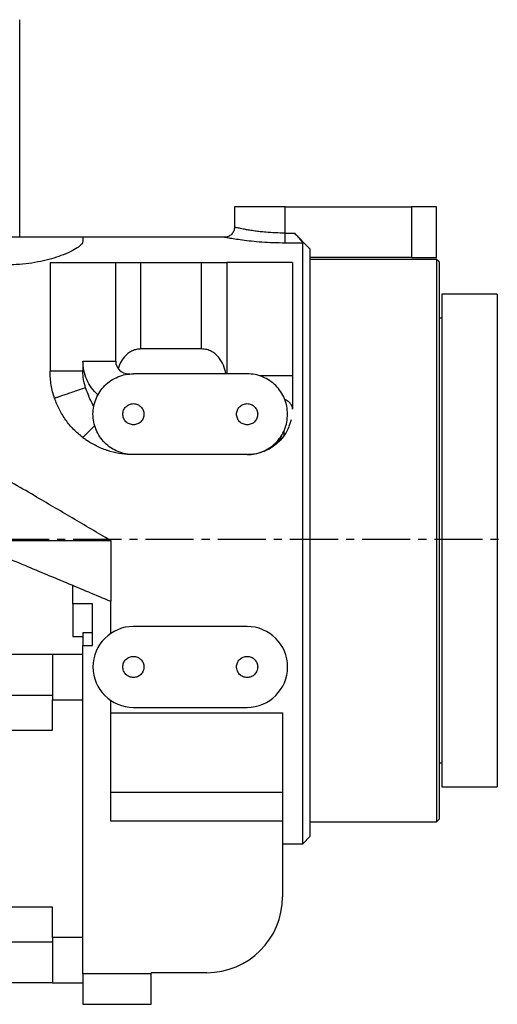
# Model space of a CAD drawing. Header units: millimetres. Extents: x 2719 to 13968, y 3953 to 13921.
# Tile 48 of 160: x 5685 to 5874, y 4749 to 5138. Entities that reach past the tile are written whole.
import ezdxf

# ---------------------------------------------------------------- set-up
doc = ezdxf.new("R2010")
doc.units = ezdxf.units.MM
doc.linetypes.add('CENTER2', pattern=[28.575, 19.05, -3.175, 3.175, -3.175])

msp = doc.modelspace()

# ---------------------------------------------------------------- linework, layer by layer
at = {"color": 7, "linetype": 'Continuous', "lineweight": 25}
for p, q in [((5685.493, 5052.394), (5685.493, 5138.496)), ((5770.481, 5064.394), (5770.481, 5056.393)), ((5790.479, 5054.049), (5790.479, 5064.392)), ((5790.479, 5064.392), (5840.472, 5064.392)), ((5840.472, 5064.392), (5840.472, 5044.395)), ((5850.471, 5064.392), (5840.472, 5064.392)), ((5850.471, 5044.395), (5850.471, 5064.392)), ((5790.479, 5054.049), (5794.19, 5054.049)), ((5800.477, 5047.673), (5794.19, 5054.049)), ((5710.489, 5052.394), (5710.489, 5050.716)), ((5766.482, 5052.394), (5710.489, 5052.394)), ((5797.478, 5050.125), (5790.479, 5050.125)), ((5797.478, 4812.426), (5797.478, 5050.125)), ((5800.477, 4815.425), (5800.477, 5047.673)), ((5697.491, 5042.395), (5697.491, 4999.401)), ((5723.488, 5003.4), (5723.488, 5042.395)), ((5733.486, 5008.235), (5733.486, 5042.395)), ((5733.486, 5042.395), (5757.483, 5042.395)), ((5757.483, 5008.235), (5757.483, 5042.395)), ((5767.482, 5042.395), (5767.482, 4998.401)), ((5793.478, 5042.395), (5793.478, 4997.6)), ((5840.472, 5044.395), (5800.477, 5044.395)), ((5850.471, 5043.645), (5800.477, 5043.645)), ((5840.472, 5044.395), (5850.471, 5044.395)), ((5851.471, 5042.645), (5850.471, 5043.645)), ((5850.471, 5043.645), (5850.471, 4821.175)), ((5851.471, 5042.645), (5851.471, 4822.175)), ((5874.468, 5029.897), (5852.471, 5029.897)), ((5852.471, 5029.897), (5852.471, 4834.923)), ((5874.468, 5029.897), (5874.468, 4834.923)), ((5852.471, 5020.398), (5851.471, 5020.398)), ((5757.483, 5008.235), (5733.486, 5008.235)), ((5710.489, 5003.4), (5710.489, 4999.401)), ((5710.489, 5003.4), (5723.488, 5003.4)), ((5710.489, 4999.401), (5697.491, 4999.401)), ((5728.487, 4998.401), (5729.037, 4998.335)), ((5775.481, 4998.401), (5730.487, 4998.401)), ((5793.478, 4990.727), (5793.478, 4987.458)), ((5793.478, 4987.458), (5793.478, 4984.403)), ((5792.152, 4977.694), (5793.009, 4980.333)), ((5790.079, 4973.995), (5790.079, 4976.007)), ((5710.438, 4973.195), (5710.842, 4972.891)), ((5787.07, 4970.634), (5787.767, 4971.316)), ((5788.479, 4972.069), (5788.479, 4972.337)), ((5775.481, 4966.405), (5730.487, 4966.405)), ((5664.097, 4932.41), (5721.488, 4932.41)), ((5721.488, 4932.41), (5721.488, 4908.413)), ((5706.49, 4907.413), (5706.49, 4914.684)), ((5714.289, 4907.413), (5706.49, 4907.413)), ((5714.289, 4890.915), (5714.289, 4907.413)), ((5721.488, 4895.644), (5721.488, 4908.413)), ((5775.481, 4898.414), (5730.487, 4898.414)), ((5706.489, 4894.415), (5710.489, 4894.415)), ((5714.289, 4895.915), (5710.489, 4895.915)), ((5710.489, 4890.915), (5714.289, 4890.915)), ((5710.489, 4760.933), (5710.489, 4890.915)), ((5550.511, 4887.416), (5698.491, 4887.416)), ((5698.491, 4887.416), (5710.489, 4887.416)), ((5698.491, 4887.416), (5698.491, 4869.418)), ((5698.491, 4871.152), (5550.511, 4871.152)), ((5698.491, 4857.42), (5698.491, 4869.418)), ((5698.491, 4869.418), (5710.489, 4869.418)), ((5721.488, 4864.283), (5721.488, 4869.19)), ((5730.487, 4866.419), (5775.481, 4866.419)), ((5721.488, 4864.283), (5789.479, 4864.283)), ((5721.488, 4832.764), (5721.488, 4864.283)), ((5789.479, 4864.283), (5789.479, 4832.764)), ((5550.511, 4857.42), (5698.491, 4857.42)), ((5851.471, 4844.422), (5852.471, 4844.422)), ((5852.471, 4834.923), (5874.468, 4834.923)), ((5789.479, 4832.764), (5721.488, 4832.764)), ((5721.488, 4821.41), (5721.488, 4832.764)), ((5789.479, 4832.764), (5789.479, 4821.41)), ((5789.479, 4821.41), (5721.488, 4821.41)), ((5789.479, 4821.41), (5789.479, 4791.429)), ((5800.477, 4821.175), (5850.471, 4821.175)), ((5850.471, 4821.175), (5851.471, 4822.175)), ((5797.478, 4812.426), (5800.477, 4815.425)), ((5789.479, 4812.426), (5797.478, 4812.426)), ((5698.491, 4787.429), (5550.511, 4787.429)), ((5698.491, 4775.431), (5698.491, 4787.429)), ((5550.511, 4773.697), (5698.491, 4773.697)), ((5710.489, 4775.431), (5698.491, 4775.431)), ((5698.491, 4775.431), (5698.491, 4757.433)), ((5737.486, 4760.933), (5710.489, 4760.933)), ((5759.483, 4761.433), (5737.486, 4761.433)), ((5737.486, 4760.933), (5737.486, 4761.433)), ((5737.486, 4748.934), (5737.486, 4760.933)), ((5698.491, 4757.433), (5550.511, 4757.433)), ((5698.491, 4757.433), (5710.489, 4757.433)), ((5710.489, 4748.934), (5737.486, 4748.934))]:
    msp.add_line(p, q, dxfattribs=at)
at = {"linetype": 'CENTER2'}
msp.add_line((5220.914, 4932.91), (7223.645, 4932.91), dxfattribs=at)
at = {"color": 7, "linetype": 'Continuous', "lineweight": 25}
for centre, radius, start, end in [((5728.487, 5003.4), 4.999, 180, 270), ((5730.487, 4882.417), 15.998, 90, 270), ((5775.481, 4882.417), 15.998, 270, 90), ((5759.483, 4791.429), 29.996, 270, 0)]:
    msp.add_arc(centre, radius, start, end, dxfattribs=at)
for points, knots in [([(5790.479, 5064.392), (5789.17, 5064.392), (5786.552, 5064.392), (5782.777, 5064.392), (5779.297, 5064.392), (5776.248, 5064.392), (5773.742, 5064.392), (5771.894, 5064.392), (5770.705, 5064.392), (5770.556, 5064.392), (5770.481, 5064.392)], [0, 0, 0, 0, 0.1249994, 0.2499997, 0.3749999, 0.4999982, 0.6250004, 0.749998, 0.8749989, 1, 1, 1, 1]), ([(5770.481, 5056.393), (5770.421, 5055.869), (5770.301, 5054.821), (5769.376, 5053.499), (5768.054, 5052.574), (5767.006, 5052.454), (5766.482, 5052.394)], [0, 0, 0, 0, 0.2499981, 0.5000014, 0.7499954, 1, 1, 1, 1]), ([(5790.479, 5054.049), (5789.178, 5054.067), (5786.575, 5054.102), (5783.266, 5054.341), (5780.621, 5054.614), (5778.434, 5054.896), (5776.511, 5055.192), (5774.988, 5055.457), (5773.803, 5055.682), (5772.842, 5055.874), (5771.987, 5056.055), (5771.325, 5056.201), (5770.842, 5056.31), (5770.538, 5056.38), (5770.5, 5056.389), (5770.481, 5056.393)], [0, 0, 0, 0, 0.1236652, 0.247558, 0.3277331, 0.4043857, 0.4967931, 0.5697844, 0.6221365, 0.6881144, 0.7478665, 0.8122741, 0.8738587, 0.9373597, 1, 1, 1, 1]), ([(5790.479, 5050.125), (5790.479, 5050.259), (5790.479, 5050.527), (5790.479, 5051.464), (5790.479, 5052.672), (5790.479, 5053.59), (5790.479, 5054.049)], [0, 0, 0, 0, 0.2499983, 0.5000034, 0.75, 1, 1, 1, 1]), ([(5794.19, 5054.049), (5794.66, 5053.565), (5795.526, 5052.673), (5796.556, 5051.511), (5797.184, 5050.715), (5797.448, 5050.29), (5797.47, 5050.168), (5797.478, 5050.125)], [0, 0, 0, 0, 0.3081268, 0.5673307, 0.7604735, 0.9165138, 1, 1, 1, 1]), ([(5710.489, 5052.394), (5710.378, 5052.394), (5710.154, 5052.394), (5708.371, 5052.394), (5705.599, 5052.394), (5701.839, 5052.394), (5697.266, 5052.394), (5692.046, 5052.394), (5686.383, 5052.394), (5682.457, 5052.394), (5680.493, 5052.394)], [0, 0, 0, 0, 0.1249997, 0.2500013, 0.3750004, 0.4999997, 0.6249999, 0.7499999, 0.8750004, 1, 1, 1, 1]), ([(5710.489, 5050.716), (5710.373, 5050.351), (5710.14, 5049.62), (5708.369, 5048.214), (5705.627, 5046.678), (5702.136, 5045.196), (5698.144, 5043.886), (5693.864, 5042.81), (5689.155, 5042.004), (5684.63, 5041.55), (5681.711, 5041.502), (5680.493, 5041.483)], [0, 0, 0, 0, 0.1251653, 0.2503759, 0.3751792, 0.4999913, 0.6058642, 0.7117015, 0.8179107, 0.9240758, 1, 1, 1, 1]), ([(5790.479, 5050.125), (5788.919, 5050.142), (5785.801, 5050.176), (5781.302, 5050.437), (5777.146, 5050.81), (5773.49, 5051.253), (5770.465, 5051.699), (5768.216, 5052.076), (5766.757, 5052.342), (5766.574, 5052.377), (5766.482, 5052.394)], [0, 0, 0, 0, 0.1258832, 0.2516175, 0.3770842, 0.5022225, 0.62703, 0.7515394, 0.8758226, 1, 1, 1, 1]), ([(5721.488, 4932.41), (5721.454, 4932.43), (5716.395, 4935.41), (5706.309, 4941.349), (5690.28, 4950.763), (5673.304, 4960.675), (5655.407, 4971.017), (5637.571, 4981.16), (5619.842, 4991.031), (5603.183, 5000.057), (5587.595, 5008.238), (5573.085, 5015.575), (5558.749, 5022.504), (5544.614, 5028.954), (5530.691, 5034.855), (5516.999, 5040.11), (5503.552, 5044.704), (5494.882, 5047.004), (5490.547, 5048.154)], [0, 0, 0, 0, 0.0004208, 0.0630311, 0.1256412, 0.2002543, 0.2750002, 0.3497761, 0.4244937, 0.4990829, 0.5618028, 0.6245203, 0.6869087, 0.7493909, 0.8118489, 0.8742043, 0.9371068, 1, 1, 1, 1]), ([(5697.491, 5042.395), (5697.539, 5042.395), (5697.636, 5042.395), (5698.409, 5042.395), (5699.61, 5042.395), (5701.239, 5042.395), (5703.221, 5042.395), (5705.483, 5042.395), (5707.937, 5042.395), (5709.639, 5042.395), (5710.489, 5042.395)], [0, 0, 0, 0, 0.125, 0.2500033, 0.3749998, 0.5000025, 0.6250018, 0.7500008, 0.8750003, 1, 1, 1, 1]), ([(5710.489, 5042.395), (5711.34, 5042.395), (5713.042, 5042.395), (5715.496, 5042.395), (5717.758, 5042.395), (5719.739, 5042.395), (5721.368, 5042.395), (5722.57, 5042.395), (5723.342, 5042.395), (5723.439, 5042.395), (5723.488, 5042.395)], [0, 0, 0, 0, 0.1249996, 0.2500004, 0.374998, 0.4999984, 0.6250009, 0.7499974, 0.8750001, 1, 1, 1, 1]), ([(5723.488, 5042.395), (5723.525, 5042.395), (5723.599, 5042.395), (5724.194, 5042.395), (5725.118, 5042.395), (5726.371, 5042.395), (5727.895, 5042.395), (5729.635, 5042.395), (5731.523, 5042.395), (5732.832, 5042.395), (5733.486, 5042.395)], [0, 0, 0, 0, 0.1250046, 0.2500008, 0.3750022, 0.5000016, 0.6250009, 0.749999, 0.8749999, 1, 1, 1, 1]), ([(5757.483, 5042.395), (5758.138, 5042.395), (5759.446, 5042.395), (5761.334, 5042.395), (5763.074, 5042.395), (5764.599, 5042.395), (5765.852, 5042.395), (5766.776, 5042.395), (5767.37, 5042.395), (5767.445, 5042.395), (5767.482, 5042.395)], [0, 0, 0, 0, 0.1249999, 0.2500007, 0.3749986, 0.4999978, 0.6249993, 0.7499988, 0.8749959, 1, 1, 1, 1]), ([(5780.48, 5042.395), (5779.629, 5042.395), (5777.928, 5042.395), (5775.474, 5042.395), (5773.212, 5042.395), (5771.23, 5042.395), (5769.601, 5042.395), (5768.4, 5042.395), (5767.627, 5042.395), (5767.53, 5042.395), (5767.482, 5042.395)], [0, 0, 0, 0, 0.1249996, 0.2500004, 0.374998, 0.4999984, 0.6250009, 0.7499974, 0.8750001, 1, 1, 1, 1]), ([(5793.478, 5042.395), (5793.43, 5042.395), (5793.333, 5042.395), (5792.56, 5042.395), (5791.359, 5042.395), (5789.73, 5042.395), (5787.748, 5042.395), (5785.486, 5042.395), (5783.032, 5042.395), (5781.331, 5042.395), (5780.48, 5042.395)], [0, 0, 0, 0, 0.1249999, 0.2500026, 0.3749991, 0.5000016, 0.625002, 0.7499996, 0.8750004, 1, 1, 1, 1]), ([(5733.486, 5008.235), (5732.894, 5008.196), (5731.709, 5008.118), (5730.069, 5007.535), (5728.613, 5006.722), (5727.826, 5006.015), (5727.433, 5005.662)], [0, 0, 0, 0, 0.2493683, 0.4985099, 0.7492851, 1, 1, 1, 1]), ([(5761.432, 5007.228), (5760.823, 5007.513), (5759.606, 5008.084), (5758.191, 5008.185), (5757.483, 5008.235)], [0, 0, 0, 0, 0.4999797, 1, 1, 1, 1]), ([(5764.301, 5004.818), (5763.897, 5005.279), (5763.09, 5006.199), (5761.984, 5006.885), (5761.432, 5007.228)], [0, 0, 0, 0, 0.5007213, 1, 1, 1, 1]), ([(5716.429, 4990.039), (5715.548, 4990.937), (5713.785, 4992.731), (5711.937, 4996.043), (5710.716, 4999.635), (5710.565, 5002.145), (5710.489, 5003.4)], [0, 0, 0, 0, 0.2500005, 0.5000018, 0.7500009, 1, 1, 1, 1]), ([(5727.433, 5005.662), (5726.765, 5004.878), (5725.427, 5003.311), (5724.75, 5001.441), (5724.411, 5000.505)], [0, 0, 0, 0, 0.4997307, 1, 1, 1, 1]), ([(5767.088, 4998.401), (5766.825, 4999.548), (5766.3, 5001.841), (5764.967, 5003.826), (5764.301, 5004.818)], [0, 0, 0, 0, 0.4999395, 1, 1, 1, 1]), ([(5699.291, 4988.652), (5698.768, 4990.406), (5697.721, 4993.914), (5697.568, 4997.572), (5697.491, 4999.401)], [0, 0, 0, 0, 0.4999999, 1, 1, 1, 1]), ([(5711.58, 4992.886), (5711.263, 4993.949), (5710.629, 4996.076), (5710.536, 4998.293), (5710.489, 4999.401)], [0, 0, 0, 0, 0.50000007, 1, 1, 1, 1]), ([(5714.489, 4982.403), (5714.548, 4983.45), (5714.667, 4985.544), (5715.619, 4988.565), (5717.097, 4991.349), (5719.102, 4993.788), (5721.541, 4995.793), (5724.325, 4997.271), (5727.346, 4998.223), (5729.44, 4998.342), (5730.487, 4998.401)], [0, 0, 0, 0, 0.1250002, 0.2499999, 0.3749999, 0.5000009, 0.6250014, 0.7500017, 0.8750003, 1, 1, 1, 1]), ([(5791.479, 4982.403), (5791.419, 4983.45), (5791.3, 4985.544), (5790.349, 4988.565), (5788.87, 4991.349), (5786.865, 4993.788), (5784.426, 4995.793), (5781.642, 4997.271), (5778.622, 4998.223), (5776.528, 4998.342), (5775.481, 4998.401)], [0, 0, 0, 0, 0.1249998, 0.25, 0.3749999, 0.4999993, 0.6249996, 0.7499997, 0.8750004, 1, 1, 1, 1]), ([(5793.478, 4997.6), (5793.43, 4997.6), (5793.333, 4997.6), (5792.56, 4997.6), (5791.359, 4997.6), (5789.73, 4997.6), (5787.748, 4997.6), (5785.486, 4997.6), (5783.032, 4997.6), (5781.331, 4997.6), (5780.48, 4997.6)], [0, 0, 0, 0, 0.1249999, 0.2500026, 0.3749991, 0.5000016, 0.625002, 0.7499996, 0.8750004, 1, 1, 1, 1]), ([(5793.478, 4997.6), (5793.478, 4996.41), (5793.478, 4994.029), (5793.478, 4991.828), (5793.478, 4990.727)], [0, 0, 0, 0, 0.4999995, 1, 1, 1, 1]), ([(5711.58, 4992.886), (5710.776, 4992.609), (5709.167, 4992.055), (5706.847, 4991.255), (5704.709, 4990.519), (5702.835, 4989.873), (5701.295, 4989.342), (5700.159, 4988.951), (5699.428, 4988.699), (5699.337, 4988.668), (5699.291, 4988.652)], [0, 0, 0, 0, 0.1250001, 0.2499996, 0.3749985, 0.4999977, 0.6250006, 0.749997, 0.8750003, 1, 1, 1, 1]), ([(5714.804, 4985.562), (5714.386, 4986.326), (5713.544, 4987.862), (5712.497, 4990.324), (5711.89, 4992.02), (5711.58, 4992.886)], [0, 0, 0, 0, 0.3258088, 0.6555161, 1, 1, 1, 1]), ([(5710.438, 4973.195), (5709.202, 4974.228), (5706.701, 4976.32), (5703.613, 4980.075), (5701.03, 4984.213), (5699.875, 4987.161), (5699.291, 4988.652)], [0, 0, 0, 0, 0.24126503, 0.48830023, 0.74124793, 1, 1, 1, 1]), ([(5730.487, 4978.216), (5729.939, 4978.279), (5728.843, 4978.405), (5727.449, 4979.373), (5726.517, 4980.757), (5726.19, 4982.403), (5726.517, 4984.049), (5727.449, 4985.434), (5728.843, 4986.402), (5729.939, 4986.528), (5730.487, 4986.591)], [0, 0, 0, 0, 0.1249983, 0.2499988, 0.3749989, 0.4999999, 0.625001, 0.7500011, 0.8750017, 1, 1, 1, 1]), ([(5730.487, 4986.591), (5731.035, 4986.528), (5732.131, 4986.402), (5733.525, 4985.434), (5734.456, 4984.049), (5734.783, 4982.403), (5734.456, 4980.757), (5733.525, 4979.373), (5732.131, 4978.405), (5731.035, 4978.279), (5730.487, 4978.216)], [0, 0, 0, 0, 0.1250018, 0.2500016, 0.3750008, 0.5000001, 0.6249993, 0.7499985, 0.8749981, 1, 1, 1, 1]), ([(5775.481, 4978.216), (5774.933, 4978.279), (5773.837, 4978.405), (5772.443, 4979.373), (5771.511, 4980.757), (5771.184, 4982.403), (5771.511, 4984.049), (5772.443, 4985.434), (5773.837, 4986.402), (5774.933, 4986.528), (5775.481, 4986.591)], [0, 0, 0, 0, 0.1249983, 0.2499988, 0.3749989, 0.4999999, 0.625001, 0.7500011, 0.8750017, 1, 1, 1, 1]), ([(5775.481, 4986.591), (5776.029, 4986.528), (5777.125, 4986.402), (5778.519, 4985.433), (5779.45, 4984.049), (5779.777, 4982.403), (5779.45, 4980.757), (5778.519, 4979.373), (5777.125, 4978.405), (5776.029, 4978.279), (5775.481, 4978.216)], [0, 0, 0, 0, 0.12500216, 0.24999845, 0.37500052, 0.50000005, 0.62499958, 0.75000165, 0.87499779, 1, 1, 1, 1]), ([(5793.478, 4984.403), (5793.44, 4984.758), (5793.362, 4985.474), (5792.723, 4986.515), (5791.748, 4987.497), (5790.803, 4988.064), (5790.334, 4988.345)], [0, 0, 0, 0, 0.2480191, 0.4999962, 0.751983, 1, 1, 1, 1]), ([(5730.487, 4966.405), (5729.44, 4966.465), (5727.346, 4966.584), (5724.325, 4967.535), (5721.541, 4969.014), (5719.102, 4971.019), (5717.097, 4973.458), (5715.619, 4976.242), (5714.667, 4979.262), (5714.548, 4981.356), (5714.489, 4982.403)], [0, 0, 0, 0, 0.1249997, 0.2499984, 0.3749986, 0.4999992, 0.6250001, 0.7500001, 0.875, 1, 1, 1, 1]), ([(5775.481, 4966.405), (5776.528, 4966.465), (5778.622, 4966.584), (5781.642, 4967.535), (5784.426, 4969.014), (5786.865, 4971.019), (5788.87, 4973.458), (5790.349, 4976.242), (5791.3, 4979.262), (5791.419, 4981.356), (5791.479, 4982.403)], [0, 0, 0, 0, 0.1249996, 0.2500004, 0.3750004, 0.5000008, 0.6250001, 0.7499999, 0.8750003, 1, 1, 1, 1]), ([(5710.438, 4973.195), (5710.722, 4973.476), (5711.299, 4974.048), (5712.423, 4975.162), (5713.709, 4976.437), (5714.677, 4977.397), (5715.162, 4977.877)], [0, 0, 0, 0, 0.2427901, 0.4926314, 0.7462337, 1, 1, 1, 1]), ([(5792.044, 4977.361), (5791.514, 4976.274), (5790.463, 4974.117), (5788.847, 4972.379), (5788.046, 4971.517)], [0, 0, 0, 0, 0.5039278, 1, 1, 1, 1]), ([(5730.487, 4966.406), (5728.937, 4966.47), (5725.837, 4966.598), (5722.371, 4967.369), (5719.009, 4968.413), (5715.755, 4969.765), (5712.742, 4971.517), (5711.177, 4972.648), (5710.842, 4972.891)], [0, 0, 0, 0, 0.2195134, 0.4390099, 0.5010682, 0.7205717, 0.9400725, 1, 1, 1, 1]), ([(5787.065, 4970.63), (5787.593, 4971.158), (5788.651, 4972.214), (5789.146, 4973.744), (5789.394, 4974.508)], [0, 0, 0, 0, 0.4999937, 1, 1, 1, 1]), ([(5782.204, 4967.708), (5781.508, 4967.458), (5780.128, 4966.961), (5777.944, 4966.516), (5776.465, 4966.453), (5775.706, 4966.421)], [0, 0, 0, 0, 0.3318068, 0.6569605, 1, 1, 1, 1]), ([(5787.065, 4970.629), (5786.317, 4970.049), (5784.804, 4968.877), (5783.077, 4968.101), (5782.204, 4967.708)], [0, 0, 0, 0, 0.4945575, 1, 1, 1, 1]), ([(5664.097, 4932.41), (5667.791, 4930.865), (5675.187, 4927.773), (5688.458, 4922.224), (5703.922, 4915.758), (5715.623, 4910.866), (5721.488, 4908.413)], [0, 0, 0, 0, 0.1944626, 0.3893209, 0.693889, 1, 1, 1, 1]), ([(5706.49, 4907.413), (5706.49, 4906.562), (5706.49, 4904.861), (5706.49, 4902.407), (5706.49, 4900.145), (5706.49, 4898.163), (5706.49, 4896.534), (5706.49, 4895.333), (5706.49, 4894.56), (5706.49, 4894.463), (5706.49, 4894.415)], [0, 0, 0, 0, 0.1250005, 0.2499995, 0.3750011, 0.5000012, 0.6249997, 0.7500017, 0.8749997, 1, 1, 1, 1]), ([(5710.489, 4895.915), (5710.489, 4895.84), (5710.489, 4895.689), (5710.489, 4894.533), (5710.489, 4892.881), (5710.489, 4891.571), (5710.489, 4890.915)], [0, 0, 0, 0, 0.25000202, 0.4999987, 0.74999855, 1, 1, 1, 1]), ([(5730.487, 4878.229), (5729.939, 4878.292), (5728.843, 4878.418), (5727.449, 4879.386), (5726.517, 4880.77), (5726.19, 4882.417), (5726.517, 4884.063), (5727.449, 4885.447), (5728.843, 4886.415), (5729.939, 4886.541), (5730.487, 4886.604)], [0, 0, 0, 0, 0.1249983, 0.249999, 0.3749991, 0.4999999, 0.6250009, 0.750001, 0.8750017, 1, 1, 1, 1]), ([(5730.487, 4886.604), (5731.035, 4886.541), (5732.131, 4886.415), (5733.525, 4885.447), (5734.456, 4884.063), (5734.783, 4882.417), (5734.456, 4880.77), (5733.525, 4879.386), (5732.131, 4878.418), (5731.035, 4878.292), (5730.487, 4878.229)], [0, 0, 0, 0, 0.1250019, 0.2500017, 0.3750009, 0.5000001, 0.6249991, 0.7499983, 0.8749981, 1, 1, 1, 1]), ([(5775.481, 4878.229), (5774.933, 4878.292), (5773.837, 4878.418), (5772.443, 4879.386), (5771.511, 4880.77), (5771.184, 4882.417), (5771.511, 4884.063), (5772.443, 4885.447), (5773.837, 4886.415), (5774.933, 4886.541), (5775.481, 4886.604)], [0, 0, 0, 0, 0.1249983, 0.249999, 0.3749991, 0.4999999, 0.6250009, 0.750001, 0.8750017, 1, 1, 1, 1]), ([(5775.481, 4886.604), (5776.029, 4886.541), (5777.125, 4886.415), (5778.519, 4885.447), (5779.45, 4884.063), (5779.777, 4882.417), (5779.45, 4880.77), (5778.519, 4879.386), (5777.125, 4878.418), (5776.029, 4878.292), (5775.481, 4878.229)], [0, 0, 0, 0, 0.12500218, 0.2499985, 0.37500059, 0.50000014, 0.62499941, 0.7500015, 0.87499782, 1, 1, 1, 1]), ([(5710.489, 4760.933), (5710.489, 4760.147), (5710.489, 4758.577), (5710.489, 4756.312), (5710.489, 4754.224), (5710.489, 4752.394), (5710.489, 4750.891), (5710.489, 4749.782), (5710.489, 4749.068), (5710.489, 4748.979), (5710.489, 4748.934)], [0, 0, 0, 0, 0.1249999, 0.2499991, 0.3749981, 0.4999986, 0.6249974, 0.7499955, 0.8749967, 1, 1, 1, 1])]:
    msp.add_open_spline(points, degree=3, knots=knots, dxfattribs=at)

doc.saveas('drawing.dxf')
